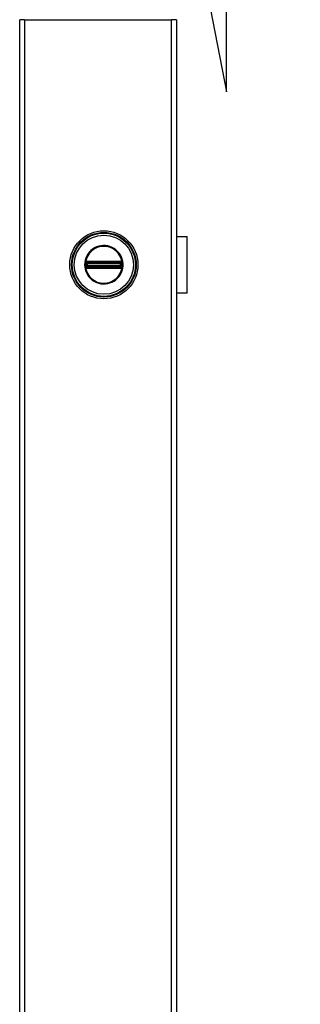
# Model space of a CAD drawing. Header units: inches. Extents: x 0 to 400, y -11 to 260.
# Tile 49 of 61: x 211.2 to 218.4, y 202.09 to 227.32. Entities that reach past the tile are written whole.
import ezdxf

# ---------------------------------------------------------------- set-up
doc = ezdxf.new("R2010")
doc.units = ezdxf.units.IN
doc.header["$LTSCALE"] = 24.005935
doc.header["$MEASUREMENT"] = 0
for name, color, linetype, lineweight in [('Dimensions(ANSI)', 7, 'Continuous', 25), ('Visible Edges(ANSI)', 7, 'Continuous', 25), ('Visible Tangent Edges(ANSI)', 7, 'Continuous', 25)]:
    doc.layers.add(name, color=color, linetype=linetype, lineweight=lineweight)
doc.styles.add('Dimension-ANSI', font='arialbd.ttf')
doc.dimstyles.new('INCH-ANSI-VERTICAL', dxfattribs={"dimscale": 24.005935, "dimtxt": 0.12, "dimasz": 0.098425, "dimexe": 0.04, "dimexo": 0.04, "dimgap": 0.031496, "dimtad": 0, "dimtih": 1, "dimtoh": 1, "dimdec": 3, "dimrnd": 1e-08, "dimzin": 0, "dimdsep": 46, "dimtxsty": 'Dimension-ANSI', "dimcen": 0.09, "dimdle": 0.312, "dimclrd": 179, "dimclre": 179, "dimclrt": 7, "dimadec": 1, "dimazin": 0, "dimtfac": 1, "dimtdec": 3, "dimtofl": 0, "dimtmove": 0, "dimatfit": 3, "dimfxl": 1, "dimtolj": 1, "dimtzin": 4, "dimlwd": 25, "dimlwe": 25, "dimarcsym": 0})

# ---------------------------------------------------------------- blocks, each defined once
blk = doc.blocks.new('*D16')
at = {"layer": 'Defpoints', "color": 0, "linetype": 'Continuous', "transparency": 16777216}
for p in [(216.505, 230.201), (211.203, 227.32), (215.221, 227.32)]:
    blk.add_point(p, dxfattribs=at)
at = {"layer": 'Dimensions(ANSI)', "color": 179, "linetype": 'Continuous', "lineweight": 25, "true_color": 0x262658, "transparency": 16777216}
for p, q in [((215.221, 228.28), (215.221, 232.045)), ((215.221, 232.045), (216.505, 225.475)), ((216.505, 225.475), (216.505, 230.201))]:
    blk.add_line(p, q, dxfattribs=at)
at = {"layer": 'Dimensions(ANSI)', "color": 7, "linetype": 'Continuous', "lineweight": 25, "transparency": 16777216, "insert": (216.505, 235.843), "char_height": 2.8807, "attachment_point": 5, "rotation": 90, "style": 'Dimension-ANSI'}
blk.add_mtext('\\A1;2.720', dxfattribs=at)

msp = doc.modelspace()

# ---------------------------------------------------------------- linework, layer by layer
at = {"layer": 'Visible Edges(ANSI)'}
for p, q in [((211.2026, 50.0351), (211.2026, 227.3199)), ((211.3296, 227.3199), (211.2026, 227.3199)), ((211.3296, 227.3199), (215.094, 227.3199)), ((215.221, 227.3199), (215.094, 227.3199)), ((215.221, 227.3199), (215.221, 50.0351)), ((215.221, 221.7681), (215.4955, 221.7681)), ((215.4955, 220.314), (215.4955, 221.7681)), ((215.2245, 221.3174), (215.221, 221.3174)), ((215.221, 221.2606), (215.2245, 221.2606)), ((215.2245, 221.3174), (215.2245, 221.2606)), ((215.2245, 220.8215), (215.221, 220.8215)), ((215.221, 220.7648), (215.2245, 220.7648)), ((215.2245, 220.8215), (215.2245, 220.7648)), ((215.4955, 220.314), (215.221, 220.314))]:
    msp.add_line(p, q, dxfattribs=at)
msp.add_circle((213.3596, 221.0411), 0.8725, dxfattribs=at)
at = {"layer": 'Visible Tangent Edges(ANSI)'}
for p, q in [((211.3296, 227.3199), (211.3296, 50.0351)), ((215.094, 50.0351), (215.094, 227.3199)), ((215.2245, 221.2606), (215.2245, 220.8215)), ((212.8801, 221.0411), (212.8664, 221.0411)), ((212.8954, 221.0748), (212.8954, 221.0854)), ((212.8954, 221.0748), (212.9063, 221.0748)), ((212.8954, 220.9968), (212.8954, 221.0074)), ((212.8954, 221.0074), (212.9063, 221.0074)), ((212.8993, 221.0988), (212.9102, 221.0925)), ((212.9029, 221.1196), (212.9092, 221.1087)), ((212.9063, 221.0074), (212.9063, 221.0748)), ((212.9187, 221.0748), (212.9063, 221.0748)), ((212.9187, 221.0074), (212.9063, 221.0074)), ((212.9155, 221.0978), (212.9092, 221.1087)), ((212.9187, 221.0074), (212.9187, 221.0748)), ((212.9187, 221.0748), (212.9228, 221.0707)), ((212.9228, 221.0115), (212.9187, 221.0074)), ((212.9225, 221.125), (212.9226, 221.1124)), ((212.9374, 221.0707), (212.9228, 221.0707)), ((212.9228, 221.0707), (212.9228, 221.0115)), ((212.9228, 221.0115), (212.9374, 221.0115)), ((212.9333, 221.1251), (212.9333, 221.1124)), ((213.7858, 221.1251), (212.9333, 221.1251)), ((212.9333, 221.1124), (213.7858, 221.1124)), ((212.9333, 221.1124), (212.9333, 221.1018)), ((212.9333, 221.1018), (213.7858, 221.1018)), ((212.9333, 221.0893), (212.9333, 221.1018)), ((212.9333, 221.0893), (213.7858, 221.0893)), ((212.9374, 221.0852), (212.9333, 221.0893)), ((212.9333, 220.9929), (212.9374, 220.997)), ((213.7858, 220.9929), (212.9333, 220.9929)), ((212.9333, 220.9804), (212.9333, 220.9929)), ((213.7817, 221.0852), (212.9374, 221.0852)), ((212.9374, 221.0852), (212.9374, 221.0707)), ((212.9374, 221.0707), (213.7817, 221.0707)), ((212.9374, 221.0115), (212.9374, 221.0707)), ((213.7817, 221.0115), (212.9374, 221.0115)), ((212.9374, 221.0115), (212.9374, 220.997)), ((212.9374, 220.997), (213.7817, 220.997)), ((213.7858, 221.0893), (213.7817, 221.0852)), ((213.7817, 221.0707), (213.7817, 221.0852)), ((213.7817, 221.0707), (213.7817, 221.0115)), ((213.7963, 221.0707), (213.7817, 221.0707)), ((213.7817, 220.997), (213.7817, 221.0115)), ((213.7817, 221.0115), (213.7963, 221.0115)), ((213.7817, 220.997), (213.7858, 220.9929)), ((213.7858, 221.1251), (213.7858, 221.1124)), ((213.7858, 221.1124), (213.7858, 221.1018)), ((213.7858, 221.0893), (213.7858, 221.1018)), ((213.7858, 220.9804), (213.7858, 220.9929)), ((213.7963, 221.0707), (213.8004, 221.0748)), ((213.7963, 221.0115), (213.7963, 221.0707)), ((213.8004, 221.0074), (213.7963, 221.0115)), ((213.7967, 221.125), (213.7965, 221.1124)), ((213.8129, 221.0748), (213.8004, 221.0748)), ((213.8004, 221.0748), (213.8004, 221.0074)), ((213.8129, 221.0074), (213.8004, 221.0074)), ((213.8099, 221.1087), (213.8036, 221.0978)), ((213.8089, 221.0925), (213.8198, 221.0988)), ((213.8099, 221.1087), (213.8162, 221.1196)), ((213.8237, 221.0748), (213.8129, 221.0748)), ((213.8129, 221.0748), (213.8129, 221.0074)), ((213.8237, 221.0074), (213.8129, 221.0074)), ((213.8237, 221.0854), (213.8237, 221.0748)), ((213.8237, 221.0074), (213.8237, 220.9968)), ((212.8921, 220.9718), (212.9018, 220.9798)), ((212.9102, 220.9897), (212.8993, 220.9833)), ((212.9029, 220.9626), (212.9092, 220.9735)), ((212.9092, 220.9735), (212.9155, 220.9844)), ((212.9226, 220.9698), (212.9225, 220.9572)), ((213.7858, 220.9804), (212.9333, 220.9804)), ((212.9333, 220.9698), (212.9333, 220.9804)), ((212.9333, 220.9698), (212.9333, 220.9571)), ((213.7858, 220.9698), (212.9333, 220.9698)), ((212.9333, 220.9571), (213.7858, 220.9571)), ((213.7858, 220.9698), (213.7858, 220.9804)), ((213.7858, 220.9698), (213.7858, 220.9571)), ((213.7965, 220.9698), (213.7967, 220.9572)), ((213.8036, 220.9844), (213.8099, 220.9735)), ((213.8198, 220.9833), (213.8089, 220.9897)), ((213.8099, 220.9735), (213.8162, 220.9626)), ((213.8173, 220.9798), (213.827, 220.9718))]:
    msp.add_line(p, q, dxfattribs=at)
at = {"layer": 'Visible Tangent Edges(ANSI)', "flags": 128}
for points in [[(212.8664, 221.0411), (212.8699, 220.9829), (212.8803, 220.9253), (212.8973, 220.8694), (212.9208, 220.816), (212.9505, 220.7657), (212.986, 220.7192), (213.0267, 220.6772), (213.0721, 220.6404), (213.1215, 220.6092), (213.1743, 220.5841), (213.2296, 220.5654), (213.2868, 220.5536), (213.345, 220.5486), (213.4033, 220.5504), (213.4611, 220.559), (213.5175, 220.5742), (213.5718, 220.596), (213.623, 220.6242), (213.6704, 220.6585), (213.7133, 220.698), (213.7513, 220.7423), (213.784, 220.7907), (213.8108, 220.8426), (213.8313, 220.8974), (213.845, 220.9543), (213.8517, 221.0124), (213.8515, 221.0707), (213.8446, 221.1287), (213.8309, 221.1854), (213.8106, 221.2402), (213.7839, 221.2923), (213.7511, 221.3407), (213.7127, 221.3849), (213.6695, 221.4243), (213.6221, 221.4583), (213.5711, 221.4865), (213.517, 221.5084), (213.4607, 221.5236), (213.4028, 221.5321), (213.3443, 221.5338), (213.286, 221.5287), (213.2287, 221.5166), (213.1734, 221.4977), (213.1207, 221.4724), (213.0714, 221.4412), (213.0261, 221.4044), (212.9856, 221.3625), (212.9502, 221.316), (212.9206, 221.2656), (212.897, 221.2122), (212.8801, 221.1564), (212.8698, 221.0991), (212.8664, 221.0411)], [(212.8801, 221.0411), (212.8837, 221.0997), (212.8945, 221.1575), (212.9123, 221.2136), (212.9369, 221.2672), (212.9679, 221.3175), (213.0048, 221.3636), (213.0471, 221.4046), (213.0941, 221.4402), (213.1451, 221.4698), (213.1994, 221.4929), (213.2562, 221.5092), (213.3146, 221.5183), (213.3737, 221.5201), (213.4326, 221.5147), (213.4903, 221.5023), (213.5459, 221.4828), (213.5986, 221.4565), (213.6478, 221.4239), (213.6926, 221.3856), (213.7326, 221.342), (213.7669, 221.2939), (213.7949, 221.2418), (213.8161, 221.1867), (213.8305, 221.1295), (213.8378, 221.071), (213.8379, 221.0121), (213.8309, 220.9534), (213.8165, 220.896), (213.795, 220.841), (213.767, 220.7891), (213.7329, 220.741), (213.6933, 220.6973), (213.6486, 220.6588), (213.5995, 220.626), (213.5465, 220.5997), (213.4908, 220.5803), (213.4331, 220.5678), (213.3743, 220.5624), (213.3154, 220.564), (213.2571, 220.5728), (213.2003, 220.5889), (213.1459, 220.6119), (213.0947, 220.6415), (213.0476, 220.677), (213.0053, 220.7181), (212.9683, 220.7642), (212.9371, 220.8143), (212.9125, 220.8679), (212.8947, 220.9242), (212.8838, 220.9823), (212.8801, 221.0411)], [(212.8863, 221.0745), (212.8862, 221.0717), (212.8861, 221.0689), (212.886, 221.0662), (212.8859, 221.0634), (212.8858, 221.0606), (212.8857, 221.0578), (212.8857, 221.055), (212.8856, 221.0522), (212.8856, 221.0494), (212.8856, 221.0467), (212.8856, 221.0439), (212.8856, 221.0411), (212.8856, 221.0383), (212.8856, 221.0355), (212.8856, 221.0327), (212.8856, 221.0299), (212.8857, 221.0271), (212.8857, 221.0243), (212.8858, 221.0216), (212.8859, 221.0188), (212.886, 221.016), (212.8861, 221.0132), (212.8862, 221.0104), (212.8863, 221.0077)], [(212.8868, 221.0851), (212.8868, 221.0847), (212.8868, 221.0843), (212.8868, 221.0838), (212.8867, 221.0834), (212.8867, 221.0829), (212.8867, 221.0825), (212.8867, 221.082), (212.8866, 221.0816), (212.8866, 221.0812), (212.8866, 221.0807), (212.8866, 221.0803), (212.8865, 221.0798), (212.8865, 221.0794), (212.8865, 221.0789), (212.8865, 221.0785), (212.8864, 221.078), (212.8864, 221.0776), (212.8864, 221.0772), (212.8864, 221.0767), (212.8864, 221.0763), (212.8863, 221.0758), (212.8863, 221.0754), (212.8863, 221.0749), (212.8863, 221.0745)], [(212.8863, 221.0077), (212.8863, 221.0072), (212.8863, 221.0068), (212.8863, 221.0063), (212.8864, 221.0059), (212.8864, 221.0054), (212.8864, 221.005), (212.8864, 221.0046), (212.8864, 221.0041), (212.8865, 221.0037), (212.8865, 221.0032), (212.8865, 221.0028), (212.8865, 221.0023), (212.8866, 221.0019), (212.8866, 221.0015), (212.8866, 221.001), (212.8866, 221.0006), (212.8867, 221.0001), (212.8867, 220.9997), (212.8867, 220.9992), (212.8867, 220.9988), (212.8868, 220.9983), (212.8868, 220.9979), (212.8868, 220.9975), (212.8868, 220.997)], [(212.8903, 221.1049), (212.8901, 221.1042), (212.8899, 221.1034), (212.8897, 221.1026), (212.8895, 221.1018), (212.8893, 221.101), (212.8891, 221.1002), (212.8889, 221.0994), (212.8887, 221.0986), (212.8885, 221.0978), (212.8884, 221.097), (212.8882, 221.0962), (212.8881, 221.0953), (212.8879, 221.0945), (212.8878, 221.0937), (212.8876, 221.0928), (212.8875, 221.092), (212.8874, 221.0911), (212.8873, 221.0903), (212.8872, 221.0894), (212.8871, 221.0886), (212.887, 221.0877), (212.887, 221.0868), (212.8869, 221.086), (212.8868, 221.0851)], [(212.8868, 220.997), (212.8869, 220.9962), (212.887, 220.9953), (212.887, 220.9945), (212.8871, 220.9936), (212.8872, 220.9928), (212.8873, 220.9919), (212.8874, 220.9911), (212.8875, 220.9902), (212.8877, 220.9894), (212.8878, 220.9885), (212.8879, 220.9877), (212.8881, 220.9868), (212.8882, 220.986), (212.8884, 220.9852), (212.8885, 220.9844), (212.8887, 220.9835), (212.8889, 220.9827), (212.8891, 220.9819), (212.8893, 220.9811), (212.8895, 220.9803), (212.8897, 220.9796), (212.8899, 220.9788), (212.8901, 220.978), (212.8903, 220.9772)], [(212.8921, 221.1104), (212.892, 221.1101), (212.8919, 221.1099), (212.8918, 221.1097), (212.8918, 221.1095), (212.8917, 221.1093), (212.8916, 221.109), (212.8915, 221.1088), (212.8915, 221.1086), (212.8914, 221.1084), (212.8913, 221.1081), (212.8912, 221.1079), (212.8912, 221.1077), (212.8911, 221.1075), (212.891, 221.1072), (212.8909, 221.107), (212.8909, 221.1068), (212.8908, 221.1065), (212.8907, 221.1063), (212.8907, 221.1061), (212.8906, 221.1058), (212.8905, 221.1056), (212.8904, 221.1054), (212.8904, 221.1051), (212.8903, 221.1049)], [(212.9029, 221.1196), (212.9024, 221.1193), (212.9019, 221.119), (212.9014, 221.1186), (212.9009, 221.1183), (212.9004, 221.118), (212.8999, 221.1177), (212.8994, 221.1173), (212.8989, 221.1169), (212.8985, 221.1166), (212.898, 221.1162), (212.8975, 221.1158), (212.8971, 221.1155), (212.8966, 221.1151), (212.8962, 221.1147), (212.8957, 221.1143), (212.8953, 221.1139), (212.8949, 221.1134), (212.8945, 221.113), (212.894, 221.1126), (212.8936, 221.1122), (212.8932, 221.1117), (212.8928, 221.1113), (212.8925, 221.1108), (212.8921, 221.1104)], [(212.8954, 221.0854), (212.8954, 221.086), (212.8954, 221.0866), (212.8955, 221.0872), (212.8955, 221.0877), (212.8956, 221.0883), (212.8957, 221.0889), (212.8957, 221.0895), (212.8959, 221.0901), (212.896, 221.0907), (212.8961, 221.0913), (212.8963, 221.0918), (212.8964, 221.0924), (212.8966, 221.093), (212.8968, 221.0935), (212.897, 221.0941), (212.8972, 221.0946), (212.8974, 221.0952), (212.8976, 221.0957), (212.8979, 221.0963), (212.8982, 221.0968), (212.8984, 221.0973), (212.8987, 221.0978), (212.899, 221.0983), (212.8993, 221.0988)], [(212.8954, 221.0074), (212.8954, 221.0102), (212.8954, 221.013), (212.8955, 221.0158), (212.8955, 221.0186), (212.8955, 221.0214), (212.8955, 221.0242), (212.8955, 221.027), (212.8955, 221.0299), (212.8955, 221.0327), (212.8955, 221.0355), (212.8955, 221.0383), (212.8955, 221.0411), (212.8955, 221.0439), (212.8955, 221.0467), (212.8955, 221.0495), (212.8955, 221.0523), (212.8955, 221.0551), (212.8955, 221.0579), (212.8955, 221.0607), (212.8955, 221.0635), (212.8955, 221.0663), (212.8954, 221.0691), (212.8954, 221.072), (212.8954, 221.0748)], [(212.8993, 220.9833), (212.899, 220.9838), (212.8987, 220.9843), (212.8984, 220.9849), (212.8982, 220.9854), (212.8979, 220.9859), (212.8977, 220.9864), (212.8974, 220.987), (212.8972, 220.9875), (212.897, 220.9881), (212.8968, 220.9886), (212.8966, 220.9892), (212.8964, 220.9898), (212.8963, 220.9903), (212.8961, 220.9909), (212.896, 220.9915), (212.8959, 220.9921), (212.8958, 220.9926), (212.8957, 220.9932), (212.8956, 220.9938), (212.8955, 220.9944), (212.8955, 220.995), (212.8954, 220.9956), (212.8954, 220.9962), (212.8954, 220.9968)], [(212.8993, 221.0988), (212.8994, 221.099), (212.8995, 221.0991), (212.8996, 221.0993), (212.8997, 221.0995), (212.8998, 221.0996), (212.8999, 221.0998), (212.9, 221.0999), (212.9001, 221.1001), (212.9002, 221.1002), (212.9003, 221.1004), (212.9004, 221.1005), (212.9005, 221.1007), (212.9006, 221.1008), (212.9007, 221.101), (212.9008, 221.1011), (212.9009, 221.1012), (212.901, 221.1014), (212.9011, 221.1015), (212.9013, 221.1017), (212.9014, 221.1018), (212.9015, 221.102), (212.9016, 221.1021), (212.9017, 221.1022), (212.9018, 221.1024)], [(212.9018, 221.1024), (212.9021, 221.1027), (212.9023, 221.103), (212.9026, 221.1033), (212.9029, 221.1036), (212.9032, 221.1039), (212.9035, 221.1042), (212.9037, 221.1045), (212.904, 221.1048), (212.9043, 221.1051), (212.9046, 221.1053), (212.9049, 221.1056), (212.9052, 221.1059), (212.9055, 221.1061), (212.9059, 221.1064), (212.9062, 221.1066), (212.9065, 221.1069), (212.9068, 221.1071), (212.9072, 221.1074), (212.9075, 221.1076), (212.9078, 221.1078), (212.9082, 221.108), (212.9085, 221.1083), (212.9089, 221.1085), (212.9092, 221.1087)], [(212.9225, 221.125), (212.9216, 221.1249), (212.9207, 221.1249), (212.9199, 221.1248), (212.919, 221.1248), (212.9182, 221.1247), (212.9173, 221.1246), (212.9165, 221.1244), (212.9157, 221.1243), (212.9148, 221.1241), (212.914, 221.1239), (212.9131, 221.1237), (212.9123, 221.1235), (212.9115, 221.1233), (212.9107, 221.123), (212.9099, 221.1228), (212.9091, 221.1225), (212.9083, 221.1222), (212.9075, 221.1218), (212.9067, 221.1215), (212.9059, 221.1212), (212.9052, 221.1208), (212.9044, 221.1204), (212.9036, 221.12), (212.9029, 221.1196)], [(212.9063, 221.0748), (212.9063, 221.0752), (212.9063, 221.0757), (212.9063, 221.0762), (212.9063, 221.0766), (212.9063, 221.0771), (212.9063, 221.0776), (212.9064, 221.078), (212.9064, 221.0785), (212.9064, 221.079), (212.9065, 221.0794), (212.9065, 221.0799), (212.9066, 221.0803), (212.9066, 221.0808), (212.9067, 221.0813), (212.9067, 221.0817), (212.9068, 221.0821), (212.9068, 221.0826), (212.9069, 221.083), (212.907, 221.0835), (212.9071, 221.0839), (212.9071, 221.0843), (212.9072, 221.0848), (212.9073, 221.0852), (212.9074, 221.0856)], [(212.9074, 220.9966), (212.9073, 220.997), (212.9072, 220.9974), (212.9071, 220.9978), (212.9071, 220.9983), (212.907, 220.9987), (212.9069, 220.9991), (212.9068, 220.9996), (212.9068, 221), (212.9067, 221.0005), (212.9067, 221.0009), (212.9066, 221.0014), (212.9066, 221.0018), (212.9065, 221.0023), (212.9065, 221.0027), (212.9064, 221.0032), (212.9064, 221.0037), (212.9064, 221.0041), (212.9063, 221.0046), (212.9063, 221.0051), (212.9063, 221.0055), (212.9063, 221.006), (212.9063, 221.0065), (212.9063, 221.0069), (212.9063, 221.0074)], [(212.9074, 221.0856), (212.9074, 221.0859), (212.9075, 221.0862), (212.9076, 221.0865), (212.9077, 221.0868), (212.9077, 221.0871), (212.9078, 221.0874), (212.9079, 221.0877), (212.908, 221.088), (212.9081, 221.0883), (212.9082, 221.0886), (212.9083, 221.0889), (212.9085, 221.0892), (212.9086, 221.0895), (212.9087, 221.0898), (212.9088, 221.09), (212.909, 221.0903), (212.9091, 221.0906), (212.9093, 221.0909), (212.9094, 221.0912), (212.9096, 221.0914), (212.9097, 221.0917), (212.9099, 221.092), (212.9101, 221.0922), (212.9102, 221.0925)], [(212.9102, 220.9897), (212.9101, 220.9899), (212.9099, 220.9902), (212.9097, 220.9905), (212.9096, 220.9907), (212.9094, 220.991), (212.9093, 220.9913), (212.9091, 220.9916), (212.909, 220.9918), (212.9088, 220.9921), (212.9087, 220.9924), (212.9086, 220.9927), (212.9085, 220.993), (212.9083, 220.9933), (212.9082, 220.9936), (212.9081, 220.9939), (212.908, 220.9942), (212.9079, 220.9945), (212.9078, 220.9948), (212.9077, 220.9951), (212.9077, 220.9954), (212.9076, 220.9957), (212.9075, 220.996), (212.9074, 220.9963), (212.9074, 220.9966)], [(212.9092, 221.1087), (212.9097, 221.109), (212.9102, 221.1092), (212.9108, 221.1095), (212.9113, 221.1098), (212.9118, 221.11), (212.9123, 221.1102), (212.9129, 221.1105), (212.9134, 221.1107), (212.914, 221.1109), (212.9145, 221.111), (212.9151, 221.1112), (212.9157, 221.1114), (212.9162, 221.1115), (212.9168, 221.1117), (212.9174, 221.1118), (212.918, 221.1119), (212.9185, 221.112), (212.9191, 221.1121), (212.9197, 221.1122), (212.9203, 221.1122), (212.9209, 221.1123), (212.9215, 221.1123), (212.922, 221.1123), (212.9226, 221.1124)], [(212.9155, 221.0978), (212.9158, 221.098), (212.9161, 221.0981), (212.9163, 221.0983), (212.9166, 221.0985), (212.9169, 221.0986), (212.9171, 221.0988), (212.9174, 221.0989), (212.9177, 221.099), (212.918, 221.0992), (212.9183, 221.0993), (212.9186, 221.0994), (212.9189, 221.0996), (212.9191, 221.0997), (212.9194, 221.0998), (212.9197, 221.0999), (212.92, 221.1), (212.9203, 221.1001), (212.9206, 221.1002), (212.9209, 221.1003), (212.9212, 221.1004), (212.9215, 221.1005), (212.9218, 221.1005), (212.9221, 221.1006), (212.9224, 221.1007)], [(212.9224, 221.1007), (212.9229, 221.1007), (212.9233, 221.1008), (212.9237, 221.1009), (212.9241, 221.101), (212.9246, 221.101), (212.925, 221.1011), (212.9254, 221.1012), (212.9259, 221.1012), (212.9263, 221.1013), (212.9268, 221.1014), (212.9272, 221.1014), (212.9277, 221.1015), (212.9281, 221.1015), (212.9286, 221.1016), (212.9291, 221.1016), (212.9295, 221.1016), (212.93, 221.1017), (212.9305, 221.1017), (212.9309, 221.1017), (212.9314, 221.1017), (212.9319, 221.1018), (212.9323, 221.1018), (212.9328, 221.1018), (212.9333, 221.1018)], [(212.9333, 221.1251), (212.9328, 221.1251), (212.9324, 221.1251), (212.9319, 221.1251), (212.9315, 221.1251), (212.931, 221.1251), (212.9306, 221.1251), (212.9301, 221.1251), (212.9297, 221.1251), (212.9292, 221.1251), (212.9288, 221.1251), (212.9283, 221.1251), (212.9279, 221.125), (212.9274, 221.125), (212.927, 221.125), (212.9265, 221.125), (212.9261, 221.125), (212.9256, 221.125), (212.9252, 221.125), (212.9247, 221.125), (212.9243, 221.125), (212.9238, 221.125), (212.9234, 221.125), (212.9229, 221.125), (212.9225, 221.125)], [(212.9226, 221.1124), (212.9231, 221.1124), (212.9236, 221.1124), (212.924, 221.1124), (212.9245, 221.1124), (212.9249, 221.1124), (212.9254, 221.1124), (212.9258, 221.1124), (212.9263, 221.1124), (212.9267, 221.1124), (212.9271, 221.1124), (212.9276, 221.1124), (212.928, 221.1124), (212.9285, 221.1124), (212.9289, 221.1124), (212.9293, 221.1124), (212.9298, 221.1124), (212.9302, 221.1124), (212.9307, 221.1124), (212.9311, 221.1124), (212.9315, 221.1124), (212.932, 221.1124), (212.9324, 221.1124), (212.9328, 221.1124), (212.9333, 221.1124)], [(213.7967, 221.125), (213.7962, 221.125), (213.7958, 221.125), (213.7953, 221.125), (213.7949, 221.125), (213.7944, 221.125), (213.794, 221.125), (213.7935, 221.125), (213.7931, 221.125), (213.7926, 221.125), (213.7922, 221.125), (213.7917, 221.125), (213.7913, 221.125), (213.7908, 221.1251), (213.7903, 221.1251), (213.7899, 221.1251), (213.7894, 221.1251), (213.789, 221.1251), (213.7885, 221.1251), (213.7881, 221.1251), (213.7876, 221.1251), (213.7872, 221.1251), (213.7867, 221.1251), (213.7863, 221.1251), (213.7858, 221.1251)], [(213.7858, 221.1124), (213.7863, 221.1124), (213.7867, 221.1124), (213.7871, 221.1124), (213.7876, 221.1124), (213.788, 221.1124), (213.7885, 221.1124), (213.7889, 221.1124), (213.7893, 221.1124), (213.7898, 221.1124), (213.7902, 221.1124), (213.7906, 221.1124), (213.7911, 221.1124), (213.7915, 221.1124), (213.792, 221.1124), (213.7924, 221.1124), (213.7929, 221.1124), (213.7933, 221.1124), (213.7938, 221.1124), (213.7942, 221.1124), (213.7947, 221.1124), (213.7951, 221.1124), (213.7956, 221.1124), (213.796, 221.1124), (213.7965, 221.1124)], [(213.7858, 221.1018), (213.7863, 221.1018), (213.7868, 221.1018), (213.7873, 221.1018), (213.7877, 221.1017), (213.7882, 221.1017), (213.7887, 221.1017), (213.7891, 221.1017), (213.7896, 221.1016), (213.7901, 221.1016), (213.7905, 221.1016), (213.791, 221.1015), (213.7914, 221.1015), (213.7919, 221.1014), (213.7923, 221.1014), (213.7928, 221.1013), (213.7932, 221.1012), (213.7937, 221.1012), (213.7941, 221.1011), (213.7945, 221.101), (213.795, 221.101), (213.7954, 221.1009), (213.7958, 221.1008), (213.7963, 221.1007), (213.7967, 221.1007)], [(213.7965, 221.1124), (213.7971, 221.1123), (213.7977, 221.1123), (213.7982, 221.1123), (213.7988, 221.1122), (213.7994, 221.1122), (213.8, 221.1121), (213.8006, 221.112), (213.8012, 221.1119), (213.8017, 221.1118), (213.8023, 221.1117), (213.8029, 221.1115), (213.8035, 221.1114), (213.804, 221.1112), (213.8046, 221.111), (213.8051, 221.1109), (213.8057, 221.1107), (213.8062, 221.1105), (213.8068, 221.1102), (213.8073, 221.11), (213.8078, 221.1098), (213.8084, 221.1095), (213.8089, 221.1092), (213.8094, 221.109), (213.8099, 221.1087)], [(213.8162, 221.1196), (213.8155, 221.12), (213.8147, 221.1204), (213.814, 221.1208), (213.8132, 221.1212), (213.8124, 221.1215), (213.8116, 221.1218), (213.8108, 221.1222), (213.81, 221.1225), (213.8092, 221.1228), (213.8084, 221.123), (213.8076, 221.1233), (213.8068, 221.1235), (213.806, 221.1237), (213.8051, 221.1239), (213.8043, 221.1241), (213.8035, 221.1243), (213.8026, 221.1244), (213.8018, 221.1246), (213.8009, 221.1247), (213.8001, 221.1248), (213.7992, 221.1248), (213.7984, 221.1249), (213.7975, 221.1249), (213.7967, 221.125)], [(213.7967, 221.1007), (213.797, 221.1006), (213.7973, 221.1005), (213.7976, 221.1005), (213.7979, 221.1004), (213.7982, 221.1003), (213.7985, 221.1002), (213.7988, 221.1001), (213.7991, 221.1), (213.7994, 221.0999), (213.7997, 221.0998), (213.8, 221.0997), (213.8003, 221.0996), (213.8006, 221.0994), (213.8008, 221.0993), (213.8011, 221.0992), (213.8014, 221.099), (213.8017, 221.0989), (213.802, 221.0988), (213.8022, 221.0986), (213.8025, 221.0985), (213.8028, 221.0983), (213.8031, 221.0981), (213.8033, 221.098), (213.8036, 221.0978)], [(213.8089, 221.0925), (213.809, 221.0922), (213.8092, 221.092), (213.8094, 221.0917), (213.8095, 221.0914), (213.8097, 221.0912), (213.8098, 221.0909), (213.81, 221.0906), (213.8101, 221.0903), (213.8103, 221.09), (213.8104, 221.0898), (213.8105, 221.0895), (213.8106, 221.0892), (213.8108, 221.0889), (213.8109, 221.0886), (213.811, 221.0883), (213.8111, 221.088), (213.8112, 221.0877), (213.8113, 221.0874), (213.8114, 221.0871), (213.8115, 221.0868), (213.8115, 221.0865), (213.8116, 221.0862), (213.8117, 221.0859), (213.8117, 221.0856)], [(213.8117, 220.9966), (213.8117, 220.9963), (213.8116, 220.996), (213.8115, 220.9957), (213.8115, 220.9954), (213.8114, 220.9951), (213.8113, 220.9948), (213.8112, 220.9945), (213.8111, 220.9942), (213.811, 220.9939), (213.8109, 220.9936), (213.8108, 220.9933), (213.8106, 220.993), (213.8105, 220.9927), (213.8104, 220.9924), (213.8103, 220.9921), (213.8101, 220.9918), (213.81, 220.9916), (213.8098, 220.9913), (213.8097, 220.991), (213.8095, 220.9907), (213.8094, 220.9905), (213.8092, 220.9902), (213.809, 220.9899), (213.8089, 220.9897)], [(213.8099, 221.1087), (213.8102, 221.1085), (213.8106, 221.1083), (213.8109, 221.108), (213.8113, 221.1078), (213.8116, 221.1076), (213.8119, 221.1074), (213.8123, 221.1071), (213.8126, 221.1069), (213.8129, 221.1066), (213.8132, 221.1064), (213.8136, 221.1061), (213.8139, 221.1059), (213.8142, 221.1056), (213.8145, 221.1053), (213.8148, 221.1051), (213.8151, 221.1048), (213.8154, 221.1045), (213.8157, 221.1042), (213.8159, 221.1039), (213.8162, 221.1036), (213.8165, 221.1033), (213.8168, 221.103), (213.817, 221.1027), (213.8173, 221.1024)], [(213.8117, 221.0856), (213.8118, 221.0852), (213.8119, 221.0848), (213.812, 221.0843), (213.8121, 221.0839), (213.8121, 221.0835), (213.8122, 221.083), (213.8123, 221.0826), (213.8123, 221.0821), (213.8124, 221.0817), (213.8125, 221.0813), (213.8125, 221.0808), (213.8126, 221.0803), (213.8126, 221.0799), (213.8126, 221.0794), (213.8127, 221.079), (213.8127, 221.0785), (213.8128, 221.078), (213.8128, 221.0776), (213.8128, 221.0771), (213.8128, 221.0766), (213.8128, 221.0762), (213.8129, 221.0757), (213.8129, 221.0752), (213.8129, 221.0748)], [(213.8129, 221.0074), (213.8129, 221.0069), (213.8129, 221.0065), (213.8128, 221.006), (213.8128, 221.0055), (213.8128, 221.0051), (213.8128, 221.0046), (213.8128, 221.0041), (213.8127, 221.0037), (213.8127, 221.0032), (213.8126, 221.0027), (213.8126, 221.0023), (213.8126, 221.0018), (213.8125, 221.0014), (213.8125, 221.0009), (213.8124, 221.0005), (213.8123, 221), (213.8123, 220.9996), (213.8122, 220.9991), (213.8121, 220.9987), (213.8121, 220.9983), (213.812, 220.9978), (213.8119, 220.9974), (213.8118, 220.997), (213.8117, 220.9966)], [(213.827, 221.1104), (213.8267, 221.1108), (213.8263, 221.1113), (213.8259, 221.1117), (213.8255, 221.1122), (213.8251, 221.1126), (213.8247, 221.113), (213.8242, 221.1134), (213.8238, 221.1139), (213.8234, 221.1143), (213.8229, 221.1147), (213.8225, 221.1151), (213.822, 221.1155), (213.8216, 221.1158), (213.8211, 221.1162), (213.8206, 221.1166), (213.8202, 221.117), (213.8197, 221.1173), (213.8192, 221.1177), (213.8187, 221.118), (213.8182, 221.1183), (213.8177, 221.1187), (213.8172, 221.119), (213.8167, 221.1193), (213.8162, 221.1196)], [(213.8173, 221.1024), (213.8174, 221.1022), (213.8175, 221.1021), (213.8176, 221.102), (213.8177, 221.1018), (213.8179, 221.1017), (213.818, 221.1015), (213.8181, 221.1014), (213.8182, 221.1012), (213.8183, 221.1011), (213.8184, 221.101), (213.8185, 221.1008), (213.8186, 221.1007), (213.8187, 221.1005), (213.8188, 221.1004), (213.8189, 221.1002), (213.819, 221.1001), (213.8191, 221.0999), (213.8192, 221.0998), (213.8193, 221.0996), (213.8194, 221.0995), (213.8195, 221.0993), (213.8196, 221.0991), (213.8197, 221.099), (213.8198, 221.0988)], [(213.8198, 221.0988), (213.8201, 221.0983), (213.8204, 221.0978), (213.8207, 221.0973), (213.821, 221.0968), (213.8212, 221.0963), (213.8215, 221.0957), (213.8217, 221.0952), (213.8219, 221.0946), (213.8221, 221.0941), (213.8223, 221.0935), (213.8225, 221.093), (213.8227, 221.0924), (213.8229, 221.0918), (213.823, 221.0913), (213.8231, 221.0907), (213.8233, 221.0901), (213.8234, 221.0895), (213.8235, 221.0889), (213.8235, 221.0883), (213.8236, 221.0877), (213.8237, 221.0872), (213.8237, 221.0866), (213.8237, 221.086), (213.8237, 221.0854)], [(213.8237, 220.9968), (213.8237, 220.9962), (213.8237, 220.9956), (213.8236, 220.995), (213.8236, 220.9944), (213.8235, 220.9938), (213.8235, 220.9932), (213.8234, 220.9926), (213.8233, 220.9921), (213.8231, 220.9915), (213.823, 220.9909), (213.8228, 220.9903), (213.8227, 220.9898), (213.8225, 220.9892), (213.8223, 220.9886), (213.8221, 220.9881), (213.8219, 220.9875), (213.8217, 220.987), (213.8215, 220.9864), (213.8212, 220.9859), (213.821, 220.9854), (213.8207, 220.9849), (213.8204, 220.9843), (213.8201, 220.9838), (213.8198, 220.9833)], [(213.8237, 221.0748), (213.8237, 221.072), (213.8237, 221.0691), (213.8237, 221.0663), (213.8236, 221.0635), (213.8236, 221.0607), (213.8236, 221.0579), (213.8236, 221.0551), (213.8236, 221.0523), (213.8236, 221.0495), (213.8236, 221.0467), (213.8236, 221.0439), (213.8236, 221.0411), (213.8236, 221.0383), (213.8236, 221.0355), (213.8236, 221.0327), (213.8236, 221.0299), (213.8236, 221.027), (213.8236, 221.0242), (213.8236, 221.0214), (213.8236, 221.0186), (213.8237, 221.0158), (213.8237, 221.013), (213.8237, 221.0102), (213.8237, 221.0074)], [(213.8288, 221.1049), (213.8287, 221.1051), (213.8287, 221.1054), (213.8286, 221.1056), (213.8285, 221.1058), (213.8285, 221.1061), (213.8284, 221.1063), (213.8283, 221.1065), (213.8282, 221.1068), (213.8282, 221.107), (213.8281, 221.1072), (213.828, 221.1075), (213.828, 221.1077), (213.8279, 221.1079), (213.8278, 221.1081), (213.8277, 221.1084), (213.8277, 221.1086), (213.8276, 221.1088), (213.8275, 221.109), (213.8274, 221.1093), (213.8273, 221.1095), (213.8273, 221.1097), (213.8272, 221.1099), (213.8271, 221.1101), (213.827, 221.1104)], [(213.8323, 221.0851), (213.8322, 221.086), (213.8321, 221.0868), (213.8321, 221.0877), (213.832, 221.0886), (213.8319, 221.0894), (213.8318, 221.0903), (213.8317, 221.0911), (213.8316, 221.092), (213.8315, 221.0928), (213.8313, 221.0937), (213.8312, 221.0945), (213.8311, 221.0953), (213.8309, 221.0962), (213.8307, 221.097), (213.8306, 221.0978), (213.8304, 221.0986), (213.8302, 221.0994), (213.83, 221.1002), (213.8299, 221.101), (213.8297, 221.1018), (213.8295, 221.1026), (213.8292, 221.1034), (213.829, 221.1042), (213.8288, 221.1049)], [(213.8288, 220.9772), (213.829, 220.978), (213.8292, 220.9788), (213.8294, 220.9796), (213.8297, 220.9803), (213.8298, 220.9811), (213.83, 220.9819), (213.8302, 220.9827), (213.8304, 220.9835), (213.8306, 220.9844), (213.8307, 220.9852), (213.8309, 220.986), (213.831, 220.9868), (213.8312, 220.9877), (213.8313, 220.9885), (213.8315, 220.9894), (213.8316, 220.9902), (213.8317, 220.9911), (213.8318, 220.9919), (213.8319, 220.9928), (213.832, 220.9936), (213.8321, 220.9945), (213.8321, 220.9953), (213.8322, 220.9962), (213.8323, 220.997)], [(213.8328, 221.0745), (213.8328, 221.0749), (213.8328, 221.0754), (213.8328, 221.0758), (213.8328, 221.0763), (213.8327, 221.0767), (213.8327, 221.0772), (213.8327, 221.0776), (213.8327, 221.078), (213.8326, 221.0785), (213.8326, 221.0789), (213.8326, 221.0794), (213.8326, 221.0798), (213.8326, 221.0803), (213.8325, 221.0807), (213.8325, 221.0812), (213.8325, 221.0816), (213.8325, 221.082), (213.8324, 221.0825), (213.8324, 221.0829), (213.8324, 221.0834), (213.8323, 221.0838), (213.8323, 221.0843), (213.8323, 221.0847), (213.8323, 221.0851)], [(213.8323, 220.997), (213.8323, 220.9975), (213.8323, 220.9979), (213.8323, 220.9983), (213.8324, 220.9988), (213.8324, 220.9992), (213.8324, 220.9997), (213.8325, 221.0001), (213.8325, 221.0006), (213.8325, 221.001), (213.8325, 221.0015), (213.8326, 221.0019), (213.8326, 221.0023), (213.8326, 221.0028), (213.8326, 221.0032), (213.8326, 221.0037), (213.8327, 221.0041), (213.8327, 221.0046), (213.8327, 221.005), (213.8327, 221.0054), (213.8328, 221.0059), (213.8328, 221.0063), (213.8328, 221.0068), (213.8328, 221.0072), (213.8328, 221.0077)], [(213.8328, 221.0077), (213.8329, 221.0104), (213.8331, 221.0132), (213.8331, 221.016), (213.8332, 221.0188), (213.8333, 221.0216), (213.8334, 221.0243), (213.8334, 221.0271), (213.8335, 221.0299), (213.8335, 221.0327), (213.8335, 221.0355), (213.8335, 221.0383), (213.8335, 221.0411), (213.8335, 221.0439), (213.8335, 221.0467), (213.8335, 221.0494), (213.8335, 221.0522), (213.8334, 221.055), (213.8334, 221.0578), (213.8333, 221.0606), (213.8332, 221.0634), (213.8331, 221.0662), (213.8331, 221.0689), (213.8329, 221.0717), (213.8328, 221.0745)], [(212.8903, 220.9772), (212.8904, 220.977), (212.8904, 220.9768), (212.8905, 220.9765), (212.8906, 220.9763), (212.8907, 220.9761), (212.8907, 220.9758), (212.8908, 220.9756), (212.8909, 220.9754), (212.8909, 220.9752), (212.891, 220.9749), (212.8911, 220.9747), (212.8912, 220.9745), (212.8912, 220.9742), (212.8913, 220.974), (212.8914, 220.9738), (212.8915, 220.9736), (212.8915, 220.9733), (212.8916, 220.9731), (212.8917, 220.9729), (212.8918, 220.9727), (212.8918, 220.9725), (212.8919, 220.9722), (212.892, 220.972), (212.8921, 220.9718)], [(212.8921, 220.9718), (212.8925, 220.9713), (212.8928, 220.9709), (212.8932, 220.9704), (212.8936, 220.97), (212.894, 220.9696), (212.8945, 220.9691), (212.8949, 220.9687), (212.8953, 220.9683), (212.8957, 220.9679), (212.8962, 220.9675), (212.8966, 220.9671), (212.8971, 220.9667), (212.8975, 220.9663), (212.898, 220.9659), (212.8985, 220.9656), (212.8989, 220.9652), (212.8994, 220.9649), (212.8999, 220.9645), (212.9004, 220.9642), (212.9009, 220.9638), (212.9014, 220.9635), (212.9019, 220.9632), (212.9024, 220.9629), (212.9029, 220.9626)], [(212.9018, 220.9798), (212.9017, 220.9799), (212.9016, 220.9801), (212.9015, 220.9802), (212.9014, 220.9803), (212.9013, 220.9805), (212.9011, 220.9806), (212.901, 220.9808), (212.9009, 220.9809), (212.9008, 220.9811), (212.9007, 220.9812), (212.9006, 220.9814), (212.9005, 220.9815), (212.9004, 220.9817), (212.9003, 220.9818), (212.9002, 220.9819), (212.9001, 220.9821), (212.9, 220.9823), (212.8999, 220.9824), (212.8998, 220.9826), (212.8997, 220.9827), (212.8996, 220.9829), (212.8995, 220.983), (212.8994, 220.9832), (212.8993, 220.9833)], [(212.9092, 220.9735), (212.9089, 220.9737), (212.9085, 220.9739), (212.9082, 220.9741), (212.9078, 220.9743), (212.9075, 220.9746), (212.9072, 220.9748), (212.9068, 220.975), (212.9065, 220.9753), (212.9062, 220.9755), (212.9059, 220.9758), (212.9055, 220.976), (212.9052, 220.9763), (212.9049, 220.9766), (212.9046, 220.9768), (212.9043, 220.9771), (212.904, 220.9774), (212.9037, 220.9777), (212.9034, 220.978), (212.9032, 220.9782), (212.9029, 220.9785), (212.9026, 220.9788), (212.9023, 220.9791), (212.9021, 220.9795), (212.9018, 220.9798)], [(212.9029, 220.9626), (212.9036, 220.9622), (212.9044, 220.9618), (212.9052, 220.9614), (212.9059, 220.961), (212.9067, 220.9607), (212.9075, 220.9603), (212.9083, 220.96), (212.9091, 220.9597), (212.9099, 220.9594), (212.9107, 220.9591), (212.9115, 220.9589), (212.9123, 220.9586), (212.9132, 220.9584), (212.914, 220.9582), (212.9148, 220.958), (212.9157, 220.9579), (212.9165, 220.9577), (212.9174, 220.9576), (212.9182, 220.9575), (212.9191, 220.9574), (212.9199, 220.9573), (212.9208, 220.9573), (212.9216, 220.9572), (212.9225, 220.9572)], [(212.9226, 220.9698), (212.9221, 220.9698), (212.9215, 220.9698), (212.9209, 220.9699), (212.9203, 220.9699), (212.9197, 220.97), (212.9191, 220.9701), (212.9185, 220.9702), (212.918, 220.9703), (212.9174, 220.9704), (212.9168, 220.9705), (212.9162, 220.9706), (212.9157, 220.9708), (212.9151, 220.9709), (212.9146, 220.9711), (212.914, 220.9713), (212.9134, 220.9715), (212.9129, 220.9717), (212.9124, 220.9719), (212.9118, 220.9722), (212.9113, 220.9724), (212.9108, 220.9727), (212.9102, 220.9729), (212.9097, 220.9732), (212.9092, 220.9735)], [(212.9224, 220.9815), (212.9221, 220.9816), (212.9218, 220.9816), (212.9215, 220.9817), (212.9212, 220.9818), (212.9209, 220.9819), (212.9206, 220.982), (212.9203, 220.9821), (212.92, 220.9822), (212.9197, 220.9823), (212.9194, 220.9824), (212.9191, 220.9825), (212.9189, 220.9826), (212.9186, 220.9827), (212.9183, 220.9828), (212.918, 220.983), (212.9177, 220.9831), (212.9174, 220.9833), (212.9171, 220.9834), (212.9169, 220.9836), (212.9166, 220.9837), (212.9163, 220.9839), (212.9161, 220.984), (212.9158, 220.9842), (212.9155, 220.9844)], [(212.9333, 220.9804), (212.9328, 220.9804), (212.9323, 220.9804), (212.9319, 220.9804), (212.9314, 220.9804), (212.9309, 220.9804), (212.9305, 220.9805), (212.93, 220.9805), (212.9295, 220.9805), (212.9291, 220.9806), (212.9286, 220.9806), (212.9281, 220.9806), (212.9277, 220.9807), (212.9272, 220.9807), (212.9268, 220.9808), (212.9263, 220.9809), (212.9259, 220.9809), (212.9254, 220.981), (212.925, 220.981), (212.9246, 220.9811), (212.9241, 220.9812), (212.9237, 220.9813), (212.9233, 220.9813), (212.9229, 220.9814), (212.9224, 220.9815)], [(212.9225, 220.9572), (212.9229, 220.9572), (212.9234, 220.9572), (212.9238, 220.9572), (212.9243, 220.9572), (212.9247, 220.9572), (212.9252, 220.9572), (212.9256, 220.9571), (212.9261, 220.9571), (212.9265, 220.9571), (212.927, 220.9571), (212.9274, 220.9571), (212.9279, 220.9571), (212.9283, 220.9571), (212.9288, 220.9571), (212.9292, 220.9571), (212.9297, 220.9571), (212.9301, 220.9571), (212.9306, 220.9571), (212.931, 220.9571), (212.9315, 220.9571), (212.9319, 220.9571), (212.9324, 220.9571), (212.9328, 220.9571), (212.9333, 220.9571)], [(212.9333, 220.9698), (212.9328, 220.9698), (212.9324, 220.9698), (212.932, 220.9698), (212.9315, 220.9698), (212.9311, 220.9698), (212.9307, 220.9698), (212.9302, 220.9698), (212.9298, 220.9698), (212.9293, 220.9698), (212.9289, 220.9698), (212.9285, 220.9698), (212.928, 220.9698), (212.9276, 220.9698), (212.9271, 220.9698), (212.9267, 220.9698), (212.9263, 220.9698), (212.9258, 220.9698), (212.9254, 220.9698), (212.9249, 220.9698), (212.9245, 220.9698), (212.924, 220.9698), (212.9236, 220.9698), (212.9231, 220.9698), (212.9226, 220.9698)], [(213.7967, 220.9815), (213.7963, 220.9814), (213.7958, 220.9813), (213.7954, 220.9813), (213.795, 220.9812), (213.7946, 220.9811), (213.7941, 220.981), (213.7937, 220.981), (213.7932, 220.9809), (213.7928, 220.9809), (213.7923, 220.9808), (213.7919, 220.9807), (213.7914, 220.9807), (213.791, 220.9806), (213.7905, 220.9806), (213.7901, 220.9806), (213.7896, 220.9805), (213.7891, 220.9805), (213.7887, 220.9805), (213.7882, 220.9804), (213.7877, 220.9804), (213.7873, 220.9804), (213.7868, 220.9804), (213.7863, 220.9804), (213.7858, 220.9804)], [(213.7965, 220.9698), (213.796, 220.9698), (213.7956, 220.9698), (213.7951, 220.9698), (213.7947, 220.9698), (213.7942, 220.9698), (213.7938, 220.9698), (213.7933, 220.9698), (213.7929, 220.9698), (213.7924, 220.9698), (213.792, 220.9698), (213.7915, 220.9698), (213.7911, 220.9698), (213.7906, 220.9698), (213.7902, 220.9698), (213.7898, 220.9698), (213.7893, 220.9698), (213.7889, 220.9698), (213.7885, 220.9698), (213.788, 220.9698), (213.7876, 220.9698), (213.7871, 220.9698), (213.7867, 220.9698), (213.7863, 220.9698), (213.7858, 220.9698)], [(213.7858, 220.9571), (213.7863, 220.9571), (213.7867, 220.9571), (213.7872, 220.9571), (213.7876, 220.9571), (213.7881, 220.9571), (213.7885, 220.9571), (213.789, 220.9571), (213.7894, 220.9571), (213.7899, 220.9571), (213.7903, 220.9571), (213.7908, 220.9571), (213.7913, 220.9571), (213.7917, 220.9571), (213.7922, 220.9571), (213.7926, 220.9571), (213.7931, 220.9571), (213.7935, 220.9571), (213.794, 220.9572), (213.7944, 220.9572), (213.7949, 220.9572), (213.7953, 220.9572), (213.7958, 220.9572), (213.7962, 220.9572), (213.7967, 220.9572)], [(213.8099, 220.9735), (213.8094, 220.9732), (213.8089, 220.9729), (213.8084, 220.9727), (213.8078, 220.9724), (213.8073, 220.9722), (213.8068, 220.9719), (213.8062, 220.9717), (213.8057, 220.9715), (213.8051, 220.9713), (213.8046, 220.9711), (213.804, 220.9709), (213.8035, 220.9708), (213.8029, 220.9706), (213.8023, 220.9705), (213.8017, 220.9704), (213.8012, 220.9703), (213.8006, 220.9702), (213.8, 220.9701), (213.7994, 220.97), (213.7988, 220.9699), (213.7982, 220.9699), (213.7976, 220.9698), (213.7971, 220.9698), (213.7965, 220.9698)], [(213.8036, 220.9844), (213.8033, 220.9842), (213.8031, 220.984), (213.8028, 220.9839), (213.8025, 220.9837), (213.8022, 220.9836), (213.802, 220.9834), (213.8017, 220.9833), (213.8014, 220.9831), (213.8011, 220.983), (213.8008, 220.9828), (213.8006, 220.9827), (213.8003, 220.9826), (213.8, 220.9825), (213.7997, 220.9824), (213.7994, 220.9823), (213.7991, 220.9822), (213.7988, 220.9821), (213.7985, 220.982), (213.7982, 220.9819), (213.7979, 220.9818), (213.7976, 220.9817), (213.7973, 220.9816), (213.797, 220.9816), (213.7967, 220.9815)], [(213.7967, 220.9572), (213.7975, 220.9572), (213.7984, 220.9573), (213.7992, 220.9573), (213.8001, 220.9574), (213.8009, 220.9575), (213.8018, 220.9576), (213.8026, 220.9577), (213.8035, 220.9579), (213.8043, 220.958), (213.8051, 220.9582), (213.806, 220.9584), (213.8068, 220.9586), (213.8076, 220.9589), (213.8084, 220.9591), (213.8093, 220.9594), (213.8101, 220.9597), (213.8109, 220.96), (213.8116, 220.9603), (213.8124, 220.9607), (213.8132, 220.961), (213.814, 220.9614), (213.8147, 220.9618), (213.8155, 220.9622), (213.8162, 220.9626)], [(213.8173, 220.9798), (213.817, 220.9795), (213.8168, 220.9791), (213.8165, 220.9788), (213.8162, 220.9785), (213.8159, 220.9782), (213.8157, 220.978), (213.8154, 220.9777), (213.8151, 220.9774), (213.8148, 220.9771), (213.8145, 220.9768), (213.8142, 220.9766), (213.8139, 220.9763), (213.8136, 220.976), (213.8133, 220.9758), (213.8129, 220.9755), (213.8126, 220.9753), (213.8123, 220.975), (213.812, 220.9748), (213.8116, 220.9746), (213.8113, 220.9743), (213.8109, 220.9741), (213.8106, 220.9739), (213.8102, 220.9737), (213.8099, 220.9735)], [(213.8162, 220.9626), (213.8167, 220.9629), (213.8172, 220.9632), (213.8177, 220.9635), (213.8182, 220.9638), (213.8187, 220.9642), (213.8192, 220.9645), (213.8197, 220.9649), (213.8202, 220.9652), (213.8207, 220.9656), (213.8211, 220.9659), (213.8216, 220.9663), (213.822, 220.9667), (213.8225, 220.9671), (213.8229, 220.9675), (213.8234, 220.9679), (213.8238, 220.9683), (213.8242, 220.9687), (213.8247, 220.9691), (213.8251, 220.9696), (213.8255, 220.97), (213.8259, 220.9704), (213.8263, 220.9709), (213.8267, 220.9713), (213.827, 220.9718)], [(213.8198, 220.9833), (213.8197, 220.9832), (213.8196, 220.983), (213.8195, 220.9829), (213.8194, 220.9827), (213.8193, 220.9826), (213.8192, 220.9824), (213.8191, 220.9823), (213.819, 220.9821), (213.8189, 220.9819), (213.8188, 220.9818), (213.8187, 220.9817), (213.8186, 220.9815), (213.8185, 220.9814), (213.8184, 220.9812), (213.8183, 220.9811), (213.8182, 220.9809), (213.8181, 220.9808), (213.818, 220.9806), (213.8179, 220.9805), (213.8177, 220.9803), (213.8176, 220.9802), (213.8175, 220.9801), (213.8174, 220.9799), (213.8173, 220.9798)], [(213.827, 220.9718), (213.8271, 220.972), (213.8272, 220.9722), (213.8273, 220.9725), (213.8273, 220.9727), (213.8274, 220.9729), (213.8275, 220.9731), (213.8276, 220.9733), (213.8277, 220.9736), (213.8277, 220.9738), (213.8278, 220.974), (213.8279, 220.9742), (213.828, 220.9745), (213.828, 220.9747), (213.8281, 220.9749), (213.8282, 220.9752), (213.8282, 220.9754), (213.8283, 220.9756), (213.8284, 220.9758), (213.8285, 220.9761), (213.8285, 220.9763), (213.8286, 220.9765), (213.8287, 220.9768), (213.8287, 220.977), (213.8288, 220.9772)]]:
    msp.add_lwpolyline(points, dxfattribs=at)
at = {"layer": 'Visible Tangent Edges(ANSI)'}
for radius in [0.8287, 0.8097, 0.7573]:
    msp.add_circle((213.3596, 221.0411), radius, dxfattribs=at)
for centre, radius, start, end in [((213.3596, 221.0411), 0.4726, 8.43064, 171.56936), ((212.9374, 221.0707), 0.0145, 90, 179.93022), ((212.9374, 221.0115), 0.0145, 180, 269.93022), ((213.7817, 221.0115), 0.0145, 270, 359.93022), ((213.7817, 221.0707), 0.0145, 0, 89.93022), ((213.3596, 221.0411), 0.4726, 188.43064, 351.56936)]:
    msp.add_arc(centre, radius, start, end, dxfattribs=at)
for centre, major_axis, ratio, start_param, end_param in [((212.8825, 221.0748), (-0.0145, -0.0002), 0.0217964, 1.8302501, 2.6580747), ((212.8825, 221.0074), (-0.0145, 0.0002), 0.0217964, 3.6251107, 4.4529352), ((212.8825, 221.0855), (-0.0145, 0), 0.0299207, 1.8730327, 2.6595883), ((212.8825, 220.9966), (-0.0145, 0), 0.0299207, 3.623597, 4.4101526), ((212.8883, 221.1052), (-0.0123, 0.0077), 0.056036, 3.6580712, 4.5880998), ((212.9083, 221.0852), (0.0145, 0), 0.0264571, 1.6338373, 2.6596394), ((212.9083, 220.997), (-0.0145, 0), 0.0264571, 0.4819532, 1.5077554), ((212.9228, 221.0852), (-0.0103, 0.0103), 0.9987828, 6.023109, 6.5432616), ((212.9333, 221.0747), (-0.0206, 0.0206), 0.9987828, 6.1542512, 6.4121194), ((212.9333, 221.0747), (-0.0103, 0.0103), 0.9963586, 5.4983961, 7.0679745), ((212.9333, 221.0074), (-0.0103, -0.0103), 0.9963586, 5.4983961, 7.0679745), ((212.9228, 221.0997), (0, 0.0145), 0.0264571, 0.5211047, 1.5077554), ((213.7858, 221.0747), (0.0103, 0.0103), 0.9963586, 5.4983961, 7.0679745), ((213.7858, 221.0074), (0.0103, -0.0103), 0.9963586, 5.4983961, 7.0679745), ((213.7963, 221.0997), (0, -0.0145), 0.0264571, 1.6338373, 2.620488), ((213.7963, 221.0852), (0.0103, 0.0103), 0.9987828, 6.023109, 6.5432616), ((213.7858, 221.0747), (0.0206, 0.0206), 0.9987828, 6.1542512, 6.4121194), ((213.8108, 221.0852), (0.0145, 0), 0.0264571, 0.4819532, 1.5077554), ((213.8108, 220.997), (-0.0145, 0), 0.0264571, 1.6338373, 2.6596394), ((213.8308, 221.1052), (-0.0123, -0.0077), 0.056036, 4.8366782, 5.7667067), ((213.8366, 221.0855), (-0.0145, 0), 0.0299207, 0.4820044, 1.26856), ((213.8366, 221.0748), (-0.0145, 0.0002), 0.0217964, 0.483518, 1.3113425), ((213.8366, 221.0074), (-0.0145, -0.0002), 0.0217964, 4.9718428, 5.7996673), ((213.8366, 220.9966), (-0.0145, 0), 0.0299207, 5.0146253, 5.8011809), ((212.8883, 220.977), (-0.0123, -0.0077), 0.056036, 1.6950855, 2.6251141), ((212.9228, 220.997), (-0.0103, -0.0103), 0.9987828, 6.023109, 6.5432616), ((212.9333, 221.0074), (-0.0206, -0.0206), 0.9987828, 6.1542512, 6.4121194), ((212.9228, 220.9824), (0, 0.0145), 0.0264571, 1.6338373, 2.620488), ((213.7963, 220.9824), (0, -0.0145), 0.0264571, 0.5211047, 1.5077554), ((213.7963, 220.997), (0.0103, -0.0103), 0.9987828, 6.023109, 6.5432616), ((213.7858, 221.0074), (0.0206, -0.0206), 0.9987828, 6.1542512, 6.4121194), ((213.8308, 220.977), (-0.0123, 0.0077), 0.056036, 0.5164786, 1.4465071)]:
    msp.add_ellipse(centre, major_axis=major_axis, ratio=ratio, start_param=start_param, end_param=end_param, dxfattribs=at)

# ---------------------------------------------------------------- dimensions: what is measured, and where the dimension line sits
at = {"layer": 'Dimensions(ANSI)', "color": 179, "linetype": 'Continuous', "lineweight": 25, "true_color": 0x262658}
dim = msp.add_ordinate_dim(feature_location=(215.221, 227.3199), offset=(1.2843, 2.8807), dtype=1, origin=(211.2026, 227.3199), dimstyle='INCH-ANSI-VERTICAL', override={"dimgap": 0.031496, "dimtad": 0, "dimdec": 3, "dimlfac": 0.676877, "dimtol": 0, "dimlim": 0, "dimtp": 0, "dimtm": 0, "dimtdec": 3}, dxfattribs=at)
dim.commit()
dim.dimension.update_dxf_attribs({"geometry": '*D16', "text_midpoint": (216.5054, 235.8427)})

doc.saveas('drawing.dxf')
